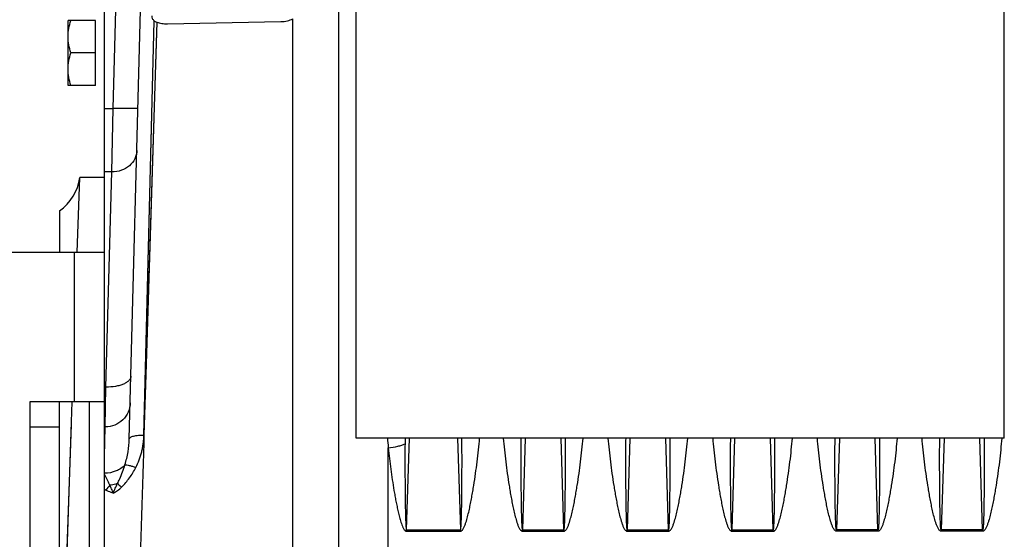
# Model space of a CAD drawing. Extents: x -1709 to 1181, y 8 to 1580.
# Tile 24 of 70: x -1031 to -834, y 829 to 933. Entities that reach past the tile are written whole.
import ezdxf

# ---------------------------------------------------------------- set-up
doc = ezdxf.new("R2010")
doc.units = 0
doc.header["$LTSCALE"] = 65.395
doc.layers.get('0').update_dxf_attribs({"linetype": 'CONTINUOUS'})

msp = doc.modelspace()

# ---------------------------------------------------------------- linework, layer by layer
at = {"color": 3, "linetype": 'CONTINUOUS'}
for p, q in [((-833.63, 848.91), (-833.63, 966.53)), ((-963.63, 848.91), (-963.63, 961.17)), ((-833.63, 848.91), (-963.63, 848.91))]:
    msp.add_line(p, q, dxfattribs=at)
at = {"color": 9, "linetype": 'CONTINUOUS'}
for p, q in [((-967.2, 948.15), (-967.2, 770.73)), ((-1012.41, 915.05), (-1011.72, 938.51)), ((-1006.2, 849.51), (-1004.19, 932.63)), ((-1003.62, 932.33), (-1006.2, 849.51)), ((-976.32, 806.41), (-976.32, 933.01)), ((-1014.13, 915.05), (-1012.41, 915.05)), ((-1012.63, 902.3), (-1012.41, 915.05)), ((-1012.63, 902.3), (-1014.13, 902.3)), ((-1013.82, 859.14), (-1012.63, 902.3)), ((-1020.13, 856.16), (-1020.13, 886.16)), ((-953.83, 848.91), (-953.84, 847.76)), ((-953.83, 848.91), (-953.84, 847.76)), ((-953.53, 830.5), (-952.97, 848.91)), ((-943.3, 848.91), (-942.73, 830.5)), ((-929.72, 848.91), (-930.28, 830.5)), ((-921.98, 830.5), (-922.55, 848.91)), ((-908.72, 848.91), (-909.28, 830.5)), ((-900.98, 830.5), (-901.55, 848.91)), ((-887.72, 848.91), (-888.28, 830.5)), ((-879.98, 830.5), (-880.55, 848.91)), ((-866.72, 848.91), (-867.28, 830.5)), ((-858.98, 830.5), (-859.55, 848.91)), ((-845.72, 848.91), (-846.28, 830.5)), ((-837.98, 830.5), (-838.55, 848.91)), ((-957.2, 765.26), (-957.2, 846.98))]:
    msp.add_line(p, q, dxfattribs=at)
at = {"color": 6, "linetype": 'CONTINUOUS'}
for p, q in [((-1014.13, 886.16), (-1014.13, 941.64)), ((-1009.15, 848.74), (-1006.8, 938.3)), ((-1021.43, 919.66), (-1021.43, 932.66)), ((-1015.93, 932.66), (-1021.43, 932.66)), ((-1015.93, 926.16), (-1020.85, 926.16)), ((-1015.93, 919.66), (-1021.43, 919.66)), ((-1019.57, 886.16), (-1019.05, 901.16)), ((-1014.13, 901.16), (-1019.05, 901.16)), ((-1023.13, 894.5), (-1023.13, 886.16)), ((-1023.13, 766.16), (-1023.13, 856.16)), ((-1022.05, 813.96), (-1020.6, 856.16)), ((-1029.13, 851.16), (-1023.13, 851.16)), ((-1014.13, 851.16), (-1013.96, 851.16))]:
    msp.add_line(p, q, dxfattribs=at)
at = {"color": 2, "linetype": 'CONTINUOUS'}
for p, q in [((-1015.93, 919.66), (-1015.93, 932.66)), ((-1001.49, 932), (-978.74, 932.45)), ((-1013.82, 859.14), (-1014.13, 859.14)), ((-1013.96, 851.14), (-1013.82, 859.14)), ((-1014.13, 845.2), (-1013.96, 851.14)), ((-1014.09, 846.49), (-1013.96, 851.14)), ((-1014.13, 845.2), (-1014.09, 846.49)), ((-953.53, 830.23), (-953.53, 830.5)), ((-953.53, 830.5), (-942.73, 830.5)), ((-953.53, 830.23), (-942.73, 830.23)), ((-942.73, 830.23), (-942.73, 830.5)), ((-930.28, 830.23), (-930.28, 830.5)), ((-930.28, 830.5), (-921.98, 830.5)), ((-930.28, 830.23), (-921.98, 830.23)), ((-921.98, 830.23), (-921.98, 830.5)), ((-909.28, 830.23), (-909.28, 830.5)), ((-909.28, 830.5), (-900.98, 830.5)), ((-909.28, 830.23), (-900.98, 830.23)), ((-900.98, 830.23), (-900.98, 830.5)), ((-888.28, 830.23), (-888.28, 830.5)), ((-888.28, 830.5), (-879.98, 830.5)), ((-888.28, 830.23), (-879.98, 830.23)), ((-879.98, 830.23), (-879.98, 830.5)), ((-867.28, 830.5), (-867.28, 830.23)), ((-858.98, 830.5), (-867.28, 830.5)), ((-858.98, 830.23), (-867.28, 830.23)), ((-858.98, 830.5), (-858.98, 830.23)), ((-837.98, 830.5), (-846.28, 830.5)), ((-846.28, 830.5), (-846.28, 830.23)), ((-837.98, 830.23), (-846.28, 830.23)), ((-837.98, 830.5), (-837.98, 830.23))]:
    msp.add_line(p, q, dxfattribs=at)
at = {"color": 7, "linetype": 'CONTINUOUS'}
for p, q in [((-1014.13, 886.16), (-1169.13, 886.16)), ((-1014.13, 826.97), (-1014.13, 886.16)), ((-1029.13, 856.16), (-1029.13, 766.16)), ((-1014.13, 856.16), (-1029.13, 856.16)), ((-1017.13, 766.16), (-1017.13, 856.16))]:
    msp.add_line(p, q, dxfattribs=at)
at = {"color": 9, "linetype": 'CONTINUOUS'}
for points in [[(-1006.2, 849.51), (-1006.11, 853.07), (-1006.03, 856.6), (-1005.95, 860.09), (-1004.19, 932.63)], [(-1003.62, 932.33), (-1003.68, 930.36), (-1005.82, 861.61)], [(-1005.82, 861.61), (-1005.94, 857.62), (-1006.07, 853.59), (-1006.2, 849.51)]]:
    msp.add_lwpolyline(points, dxfattribs=at)
at = {"color": 6, "linetype": 'CONTINUOUS'}
msp.add_lwpolyline([(-1021.95, 816.97), (-1021.74, 822.97), (-1020.75, 851.63)], dxfattribs=at)
msp.add_arc((-1028.94, 902.63), 10, 305.533, 351.5179, dxfattribs=at)
at = {"color": 9, "linetype": 'CONTINUOUS'}
for centre, radius, start, end in [((-837.04, 858.04), 120.67, 184.3393, 185.2596), ((-1009.05, 835.52), 5.61, 135.7119, 148.231), ((-1003.41, 856.53), 20.84, 239.0408, 240.0383)]:
    msp.add_arc(centre, radius, start, end, dxfattribs=at)
at = {"color": 6, "linetype": 'CONTINUOUS'}
for points, knots in [([(-1021.43, 929.41), (-1021.43, 929.96), (-1021.32, 931.07), (-1021.03, 932.13), (-1020.85, 932.66)], [0, 0, 0, 0, 0.498127, 1, 1, 1, 1]), ([(-1020.85, 926.16), (-1021.03, 926.69), (-1021.32, 927.75), (-1021.43, 928.86), (-1021.43, 929.41)], [0, 0, 0, 0, 0.501873, 1, 1, 1, 1]), ([(-1021.43, 922.91), (-1021.43, 923.46), (-1021.32, 924.57), (-1021.03, 925.63), (-1020.85, 926.16)], [0, 0, 0, 0, 0.498127, 1, 1, 1, 1]), ([(-1020.85, 919.66), (-1021.03, 920.19), (-1021.32, 921.25), (-1021.43, 922.36), (-1021.43, 922.91)], [0, 0, 0, 0, 0.501873, 1, 1, 1, 1])]:
    msp.add_open_spline(points, degree=3, knots=knots, dxfattribs=at)
at = {"color": 2, "linetype": 'CONTINUOUS'}
for points, knots in [([(-1004.62, 933.58), (-1004.63, 933.42), (-1004.56, 933.05), (-1004.33, 932.76), (-1004.19, 932.63)], [0, 0, 0, 0, 0.465546, 1, 1, 1, 1]), ([(-1004.19, 932.63), (-1004.15, 932.6), (-1003.97, 932.49), (-1003.77, 932.4), (-1003.62, 932.33)], [0, 0, 0, 0, 0.229886, 1, 1, 1, 1]), ([(-1003.62, 932.33), (-1003.3, 932.21), (-1002.6, 932.04), (-1001.87, 931.99), (-1001.49, 932)], [0, 0, 0, 0, 0.472234, 1, 1, 1, 1]), ([(-978.74, 932.45), (-978.3, 932.46), (-977.46, 932.56), (-976.66, 932.83), (-976.32, 933.01)], [0, 0, 0, 0, 0.537495, 1, 1, 1, 1]), ([(-1011.5, 839.79), (-1011.62, 839.75), (-1012.13, 839.59), (-1012.66, 839.49), (-1013.06, 839.44)], [0, 0, 0, 0, 0.239086, 1, 1, 1, 1]), ([(-1012.38, 837.86), (-1012.46, 838.15), (-1012.66, 838.69), (-1012.93, 839.2), (-1013.06, 839.44)], [0, 0, 0, 0, 0.518971, 1, 1, 1, 1]), ([(-1012.38, 837.86), (-1012.27, 838.2), (-1011.97, 838.84), (-1011.65, 839.47), (-1011.5, 839.79)], [0, 0, 0, 0, 0.502485, 1, 1, 1, 1])]:
    msp.add_open_spline(points, degree=3, knots=knots, dxfattribs=at)
at = {"color": 9, "linetype": 'CONTINUOUS'}
for points, knots in [([(-1007.41, 915.1), (-1007.41, 915.09), (-1007.45, 915.07), (-1007.52, 915.06), (-1007.64, 915.05), (-1007.81, 915.04), (-1008.02, 915.03), (-1008.27, 915.02), (-1008.56, 915.01), (-1009.02, 915.01), (-1009.67, 915.01), (-1010.52, 915.02), (-1011.45, 915.03), (-1012.08, 915.04), (-1012.41, 915.05)], [0, 0, 0, 0, 0.005889, 0.020643, 0.044656, 0.077791, 0.119759, 0.17017, 0.228551, 0.294345, 0.445584, 0.618108, 0.805299, 1, 1, 1, 1]), ([(-1007.63, 906.6), (-1007.65, 906.03), (-1007.94, 904.86), (-1009.08, 903.43), (-1010.72, 902.51), (-1011.99, 902.3), (-1012.63, 902.3)], [0, 0, 0, 0, 0.235919, 0.480227, 0.736059, 1, 1, 1, 1]), ([(-1008.82, 861.34), (-1008.82, 861.18), (-1008.9, 860.86), (-1009.22, 860.42), (-1009.7, 860.04), (-1010.32, 859.71), (-1011.08, 859.45), (-1012.25, 859.19), (-1013.18, 859.13), (-1013.82, 859.14)], [0, 0, 0, 0, 0.078386, 0.166258, 0.269411, 0.389674, 0.526115, 0.676039, 1, 1, 1, 1]), ([(-1008.96, 856), (-1008.97, 855.36), (-1009.26, 854.08), (-1010.38, 852.46), (-1012.02, 851.39), (-1013.32, 851.14), (-1013.96, 851.14)], [0, 0, 0, 0, 0.249931, 0.499902, 0.74993, 1, 1, 1, 1]), ([(-1009.15, 848.74), (-1009.15, 848.8), (-1009.09, 848.93), (-1008.9, 849.08), (-1008.62, 849.21), (-1008.26, 849.33), (-1007.82, 849.42), (-1007.13, 849.5), (-1006.58, 849.52), (-1006.2, 849.51)], [0, 0, 0, 0, 0.054082, 0.125676, 0.221611, 0.342262, 0.48508, 0.6459, 1, 1, 1, 1]), ([(-1007.84, 843), (-1007.59, 843.5), (-1007.13, 844.54), (-1006.72, 845.88), (-1006.47, 846.97), (-1006.34, 847.8), (-1006.25, 848.62), (-1006.2, 849.18), (-1006.2, 849.45)], [0, 0, 0, 0, 0.252763, 0.503401, 0.628089, 0.752383, 0.876346, 1, 1, 1, 1]), ([(-1006.2, 849.45), (-1006.28, 846.7), (-1006.45, 841.17), (-1006.8, 829.98), (-1007.06, 821.54), (-1007.24, 815.89)], [0, 0, 0, 0, 0.245691, 0.494914, 1, 1, 1, 1]), ([(-1006.2, 849.45), (-1006.2, 849.46), (-1006.2, 849.48), (-1006.2, 849.5), (-1006.2, 849.51)], [0, 0, 0, 0, 0.499964, 1, 1, 1, 1]), ([(-1010.02, 843.56), (-1009.75, 844.4), (-1009.35, 846.12), (-1009.17, 847.88), (-1009.15, 848.74)], [0, 0, 0, 0, 0.505865, 1, 1, 1, 1]), ([(-957.2, 846.98), (-956.56, 847.04), (-955.64, 847.17), (-954.52, 847.48), (-954.05, 847.66), (-953.84, 847.76)], [0, 0, 0, 0, 0.560067, 0.801929, 1, 1, 1, 1]), ([(-953.84, 847.76), (-953.85, 847.04), (-953.85, 845.6), (-953.85, 843.45), (-953.85, 841.65), (-953.84, 840.21), (-953.83, 839.13), (-953.82, 838.05), (-953.81, 836.97), (-953.8, 835.88), (-953.78, 834.98), (-953.77, 834.26), (-953.76, 833.72), (-953.74, 833.18), (-953.73, 832.64), (-953.71, 832.19), (-953.69, 831.83), (-953.68, 831.56), (-953.67, 831.34), (-953.65, 831.16), (-953.64, 831.02), (-953.63, 830.89), (-953.62, 830.78), (-953.6, 830.69), (-953.59, 830.62), (-953.58, 830.57), (-953.56, 830.53), (-953.55, 830.5), (-953.53, 830.5)], [0, 0, 0, 0, 0.12487, 0.249783, 0.374736, 0.437228, 0.499729, 0.56224, 0.62476, 0.68729, 0.749828, 0.7811, 0.812375, 0.843652, 0.874931, 0.906212, 0.921853, 0.937495, 0.953138, 0.960959, 0.968781, 0.976602, 0.984424, 0.988336, 0.992246, 0.996157, 0.998115, 1, 1, 1, 1]), ([(-942.73, 830.23), (-942.68, 830.23), (-942.57, 830.25), (-942.4, 830.37), (-942.23, 830.57), (-942.08, 830.83), (-941.9, 831.2), (-941.72, 831.67), (-941.47, 832.45), (-941.21, 833.43), (-940.93, 834.62), (-940.68, 835.81), (-940.46, 837), (-940.24, 838.2), (-939.98, 839.79), (-939.68, 841.77), (-939.36, 844.16), (-939.1, 846.53), (-938.95, 848.12), (-938.88, 848.91)], [0, 0, 0, 0, 0.007936, 0.015879, 0.031715, 0.047554, 0.063384, 0.095009, 0.126608, 0.189726, 0.25275, 0.315675, 0.378498, 0.441214, 0.503818, 0.628669, 0.753011, 0.876803, 1, 1, 1, 1]), ([(-942.73, 830.5), (-942.72, 830.5), (-942.7, 830.53), (-942.68, 830.57), (-942.67, 830.63), (-942.66, 830.7), (-942.64, 830.8), (-942.63, 830.92), (-942.62, 831.06), (-942.61, 831.2), (-942.59, 831.39), (-942.58, 831.63), (-942.56, 831.92), (-942.55, 832.31), (-942.53, 832.79), (-942.52, 833.36), (-942.5, 833.94), (-942.49, 834.52), (-942.47, 835.28), (-942.46, 836.24), (-942.45, 837.4), (-942.43, 838.55), (-942.42, 839.7), (-942.42, 840.85), (-942.41, 842.39), (-942.41, 844.31), (-942.41, 846.61), (-942.42, 848.14), (-942.43, 848.91)], [0, 0, 0, 0, 0.001881, 0.003839, 0.00775, 0.011661, 0.015573, 0.023395, 0.031218, 0.03904, 0.046862, 0.062506, 0.078149, 0.093792, 0.125075, 0.156356, 0.187635, 0.218912, 0.250186, 0.312727, 0.375259, 0.437781, 0.500292, 0.562794, 0.625285, 0.750235, 0.87514, 1, 1, 1, 1]), ([(-934.13, 848.91), (-934.06, 848.12), (-933.92, 846.53), (-933.65, 844.16), (-933.33, 841.77), (-933.03, 839.79), (-932.77, 838.2), (-932.56, 837), (-932.33, 835.81), (-932.08, 834.62), (-931.81, 833.43), (-931.54, 832.45), (-931.29, 831.67), (-931.11, 831.2), (-930.93, 830.83), (-930.78, 830.57), (-930.61, 830.37), (-930.44, 830.25), (-930.34, 830.23), (-930.28, 830.23)], [0, 0, 0, 0, 0.123198, 0.246989, 0.371332, 0.496183, 0.558787, 0.621503, 0.684326, 0.747251, 0.810275, 0.873394, 0.904993, 0.936618, 0.952447, 0.968287, 0.984122, 0.992065, 1, 1, 1, 1]), ([(-930.58, 848.91), (-930.59, 848.14), (-930.6, 846.61), (-930.6, 844.31), (-930.6, 842.39), (-930.59, 840.85), (-930.59, 839.7), (-930.58, 838.55), (-930.57, 837.4), (-930.55, 836.24), (-930.54, 835.28), (-930.52, 834.52), (-930.51, 833.94), (-930.5, 833.36), (-930.48, 832.79), (-930.46, 832.31), (-930.45, 831.92), (-930.43, 831.63), (-930.42, 831.39), (-930.41, 831.2), (-930.4, 831.06), (-930.38, 830.92), (-930.37, 830.8), (-930.36, 830.7), (-930.34, 830.63), (-930.33, 830.57), (-930.31, 830.53), (-930.3, 830.5), (-930.28, 830.5)], [0, 0, 0, 0, 0.12486, 0.249766, 0.374716, 0.437207, 0.499708, 0.56222, 0.624742, 0.687274, 0.749815, 0.78109, 0.812366, 0.843645, 0.874926, 0.90621, 0.921852, 0.937496, 0.953139, 0.960961, 0.968784, 0.976606, 0.984429, 0.98834, 0.992251, 0.996163, 0.99812, 1, 1, 1, 1]), ([(-921.98, 830.5), (-921.97, 830.5), (-921.95, 830.53), (-921.93, 830.57), (-921.92, 830.63), (-921.91, 830.7), (-921.89, 830.8), (-921.88, 830.92), (-921.87, 831.06), (-921.86, 831.2), (-921.84, 831.39), (-921.83, 831.63), (-921.81, 831.92), (-921.8, 832.31), (-921.78, 832.79), (-921.77, 833.36), (-921.75, 833.94), (-921.74, 834.52), (-921.72, 835.28), (-921.71, 836.24), (-921.7, 837.4), (-921.68, 838.55), (-921.67, 839.7), (-921.67, 840.85), (-921.66, 842.39), (-921.66, 844.31), (-921.66, 846.61), (-921.67, 848.14), (-921.68, 848.91)], [0, 0, 0, 0, 0.001881, 0.003839, 0.00775, 0.011661, 0.015573, 0.023395, 0.031218, 0.03904, 0.046862, 0.062506, 0.078149, 0.093792, 0.125075, 0.156356, 0.187635, 0.218912, 0.250186, 0.312727, 0.375259, 0.437781, 0.500292, 0.562794, 0.625285, 0.750235, 0.87514, 1, 1, 1, 1]), ([(-921.98, 830.23), (-921.93, 830.23), (-921.82, 830.25), (-921.65, 830.37), (-921.48, 830.57), (-921.33, 830.83), (-921.15, 831.2), (-920.97, 831.67), (-920.72, 832.45), (-920.46, 833.43), (-920.18, 834.62), (-919.93, 835.81), (-919.71, 837), (-919.49, 838.2), (-919.23, 839.79), (-918.93, 841.77), (-918.61, 844.16), (-918.35, 846.53), (-918.2, 848.12), (-918.13, 848.91)], [0, 0, 0, 0, 0.007936, 0.015879, 0.031715, 0.047554, 0.063384, 0.095009, 0.126608, 0.189726, 0.25275, 0.315675, 0.378498, 0.441214, 0.503818, 0.628669, 0.753011, 0.876803, 1, 1, 1, 1]), ([(-913.13, 848.91), (-913.06, 848.12), (-912.92, 846.53), (-912.65, 844.16), (-912.33, 841.77), (-912.03, 839.79), (-911.77, 838.2), (-911.56, 837), (-911.33, 835.81), (-911.08, 834.62), (-910.81, 833.43), (-910.54, 832.45), (-910.29, 831.67), (-910.11, 831.2), (-909.93, 830.83), (-909.78, 830.57), (-909.61, 830.37), (-909.44, 830.25), (-909.34, 830.23), (-909.28, 830.23)], [0, 0, 0, 0, 0.123198, 0.24699, 0.371334, 0.496186, 0.55879, 0.621506, 0.68433, 0.747255, 0.81028, 0.873399, 0.904998, 0.936623, 0.952452, 0.968292, 0.984125, 0.992065, 1, 1, 1, 1]), ([(-909.58, 848.91), (-909.59, 848.14), (-909.6, 846.61), (-909.6, 844.31), (-909.6, 842.39), (-909.59, 840.85), (-909.59, 839.7), (-909.58, 838.55), (-909.57, 837.4), (-909.55, 836.24), (-909.54, 835.28), (-909.52, 834.52), (-909.51, 833.94), (-909.5, 833.36), (-909.48, 832.79), (-909.46, 832.31), (-909.45, 831.92), (-909.43, 831.63), (-909.42, 831.39), (-909.41, 831.2), (-909.4, 831.06), (-909.38, 830.92), (-909.37, 830.8), (-909.36, 830.7), (-909.34, 830.63), (-909.33, 830.57), (-909.31, 830.53), (-909.3, 830.5), (-909.28, 830.5)], [0, 0, 0, 0, 0.12486, 0.249766, 0.374717, 0.437208, 0.49971, 0.562222, 0.624744, 0.687276, 0.749817, 0.781091, 0.812368, 0.843647, 0.874928, 0.906212, 0.921855, 0.937498, 0.953142, 0.960964, 0.968786, 0.976608, 0.984431, 0.988342, 0.992254, 0.996165, 0.998121, 1, 1, 1, 1]), ([(-900.98, 830.23), (-900.93, 830.23), (-900.82, 830.25), (-900.65, 830.37), (-900.48, 830.57), (-900.33, 830.83), (-900.15, 831.2), (-899.97, 831.67), (-899.72, 832.45), (-899.46, 833.43), (-899.18, 834.62), (-898.93, 835.81), (-898.71, 837), (-898.49, 838.2), (-898.23, 839.79), (-897.93, 841.77), (-897.61, 844.16), (-897.35, 846.53), (-897.2, 848.12), (-897.13, 848.91)], [0, 0, 0, 0, 0.007935, 0.015876, 0.031709, 0.047548, 0.063378, 0.095003, 0.126602, 0.189721, 0.252745, 0.315671, 0.378494, 0.44121, 0.503815, 0.628666, 0.75301, 0.876802, 1, 1, 1, 1]), ([(-900.98, 830.5), (-900.97, 830.5), (-900.95, 830.53), (-900.93, 830.57), (-900.92, 830.63), (-900.91, 830.7), (-900.89, 830.8), (-900.88, 830.92), (-900.87, 831.06), (-900.86, 831.2), (-900.84, 831.39), (-900.83, 831.63), (-900.81, 831.92), (-900.8, 832.31), (-900.78, 832.79), (-900.77, 833.36), (-900.75, 833.94), (-900.74, 834.52), (-900.72, 835.28), (-900.71, 836.24), (-900.7, 837.4), (-900.68, 838.55), (-900.67, 839.7), (-900.67, 840.85), (-900.66, 842.39), (-900.66, 844.31), (-900.66, 846.61), (-900.67, 848.14), (-900.68, 848.91)], [0, 0, 0, 0, 0.001879, 0.003835, 0.007746, 0.011657, 0.015569, 0.023391, 0.031214, 0.039036, 0.046858, 0.062502, 0.078145, 0.093788, 0.125072, 0.156353, 0.187632, 0.218908, 0.250183, 0.312724, 0.375256, 0.437778, 0.50029, 0.562792, 0.625283, 0.750234, 0.87514, 1, 1, 1, 1]), ([(-892.13, 848.91), (-892.06, 848.12), (-891.92, 846.53), (-891.65, 844.16), (-891.33, 841.77), (-891.03, 839.79), (-890.77, 838.2), (-890.56, 837), (-890.33, 835.81), (-890.08, 834.62), (-889.81, 833.43), (-889.54, 832.45), (-889.29, 831.67), (-889.11, 831.2), (-888.93, 830.83), (-888.78, 830.57), (-888.61, 830.37), (-888.44, 830.25), (-888.34, 830.23), (-888.28, 830.23)], [0, 0, 0, 0, 0.123198, 0.246989, 0.371332, 0.496183, 0.558787, 0.621503, 0.684326, 0.747251, 0.810275, 0.873394, 0.904993, 0.936618, 0.952447, 0.968287, 0.984122, 0.992065, 1, 1, 1, 1]), ([(-888.58, 848.91), (-888.59, 848.14), (-888.6, 846.61), (-888.6, 844.31), (-888.6, 842.39), (-888.59, 840.85), (-888.59, 839.7), (-888.58, 838.55), (-888.57, 837.4), (-888.55, 836.24), (-888.54, 835.28), (-888.52, 834.52), (-888.51, 833.94), (-888.5, 833.36), (-888.48, 832.79), (-888.46, 832.31), (-888.45, 831.92), (-888.43, 831.63), (-888.42, 831.39), (-888.41, 831.2), (-888.4, 831.06), (-888.38, 830.92), (-888.37, 830.8), (-888.36, 830.7), (-888.34, 830.63), (-888.33, 830.57), (-888.31, 830.53), (-888.3, 830.5), (-888.28, 830.5)], [0, 0, 0, 0, 0.12486, 0.249766, 0.374716, 0.437207, 0.499708, 0.56222, 0.624742, 0.687274, 0.749815, 0.78109, 0.812366, 0.843645, 0.874926, 0.90621, 0.921852, 0.937496, 0.953139, 0.960961, 0.968784, 0.976606, 0.984429, 0.98834, 0.992251, 0.996163, 0.99812, 1, 1, 1, 1]), ([(-879.98, 830.5), (-879.97, 830.5), (-879.95, 830.53), (-879.93, 830.57), (-879.92, 830.63), (-879.91, 830.7), (-879.89, 830.8), (-879.88, 830.92), (-879.87, 831.06), (-879.86, 831.2), (-879.84, 831.39), (-879.83, 831.63), (-879.81, 831.92), (-879.8, 832.31), (-879.78, 832.79), (-879.77, 833.36), (-879.75, 833.94), (-879.74, 834.52), (-879.72, 835.28), (-879.71, 836.24), (-879.7, 837.4), (-879.68, 838.55), (-879.67, 839.7), (-879.67, 840.85), (-879.66, 842.39), (-879.66, 844.31), (-879.66, 846.61), (-879.67, 848.14), (-879.68, 848.91)], [0, 0, 0, 0, 0.001881, 0.003839, 0.00775, 0.011661, 0.015573, 0.023395, 0.031218, 0.03904, 0.046862, 0.062506, 0.078149, 0.093792, 0.125075, 0.156356, 0.187635, 0.218912, 0.250186, 0.312727, 0.375259, 0.437781, 0.500292, 0.562794, 0.625285, 0.750235, 0.87514, 1, 1, 1, 1]), ([(-879.98, 830.23), (-879.93, 830.23), (-879.82, 830.25), (-879.65, 830.37), (-879.48, 830.57), (-879.33, 830.83), (-879.15, 831.2), (-878.97, 831.67), (-878.72, 832.45), (-878.46, 833.43), (-878.18, 834.62), (-877.93, 835.81), (-877.71, 837), (-877.49, 838.2), (-877.23, 839.79), (-876.93, 841.77), (-876.61, 844.16), (-876.35, 846.53), (-876.2, 848.12), (-876.13, 848.91)], [0, 0, 0, 0, 0.007936, 0.015879, 0.031715, 0.047554, 0.063384, 0.095009, 0.126608, 0.189726, 0.25275, 0.315675, 0.378498, 0.441214, 0.503818, 0.628669, 0.753011, 0.876803, 1, 1, 1, 1]), ([(-867.28, 830.23), (-867.34, 830.23), (-867.44, 830.25), (-867.61, 830.37), (-867.78, 830.57), (-867.93, 830.83), (-868.11, 831.2), (-868.29, 831.67), (-868.54, 832.45), (-868.81, 833.43), (-869.08, 834.62), (-869.33, 835.81), (-869.56, 837), (-869.77, 838.2), (-870.03, 839.79), (-870.33, 841.77), (-870.65, 844.16), (-870.92, 846.53), (-871.06, 848.12), (-871.13, 848.91)], [0, 0, 0, 0, 0.007935, 0.015878, 0.031713, 0.047553, 0.063382, 0.095007, 0.126607, 0.189725, 0.252749, 0.315675, 0.378497, 0.441213, 0.503818, 0.628669, 0.753011, 0.876803, 1, 1, 1, 1]), ([(-867.28, 830.5), (-867.3, 830.5), (-867.31, 830.53), (-867.33, 830.57), (-867.34, 830.63), (-867.36, 830.7), (-867.37, 830.8), (-867.38, 830.92), (-867.4, 831.06), (-867.41, 831.2), (-867.42, 831.39), (-867.43, 831.63), (-867.45, 831.92), (-867.46, 832.31), (-867.48, 832.79), (-867.5, 833.36), (-867.51, 833.94), (-867.52, 834.52), (-867.54, 835.28), (-867.55, 836.24), (-867.57, 837.4), (-867.58, 838.55), (-867.59, 839.7), (-867.59, 840.85), (-867.6, 842.39), (-867.6, 844.31), (-867.6, 846.61), (-867.59, 848.14), (-867.58, 848.91)], [0, 0, 0, 0, 0.001881, 0.003838, 0.00775, 0.011661, 0.015572, 0.023395, 0.031217, 0.03904, 0.046862, 0.062505, 0.078149, 0.093791, 0.125075, 0.156356, 0.187635, 0.218911, 0.250185, 0.312727, 0.375258, 0.43778, 0.500292, 0.562794, 0.625285, 0.750235, 0.87514, 1, 1, 1, 1]), ([(-858.68, 848.91), (-858.67, 848.14), (-858.66, 846.61), (-858.66, 844.31), (-858.66, 842.39), (-858.67, 840.85), (-858.67, 839.7), (-858.68, 838.55), (-858.7, 837.4), (-858.71, 836.24), (-858.72, 835.28), (-858.74, 834.52), (-858.75, 833.94), (-858.77, 833.36), (-858.78, 832.79), (-858.8, 832.31), (-858.81, 831.92), (-858.83, 831.63), (-858.84, 831.39), (-858.86, 831.2), (-858.87, 831.06), (-858.88, 830.92), (-858.89, 830.8), (-858.91, 830.7), (-858.92, 830.63), (-858.93, 830.57), (-858.95, 830.53), (-858.97, 830.5), (-858.98, 830.5)], [0, 0, 0, 0, 0.12486, 0.249766, 0.374716, 0.437208, 0.499709, 0.562221, 0.624743, 0.687275, 0.749817, 0.781091, 0.812368, 0.843647, 0.874928, 0.906211, 0.921854, 0.937497, 0.953141, 0.960963, 0.968785, 0.976608, 0.98443, 0.988342, 0.992253, 0.996164, 0.99812, 1, 1, 1, 1]), ([(-855.13, 848.91), (-855.2, 848.12), (-855.35, 846.53), (-855.61, 844.16), (-855.93, 841.77), (-856.23, 839.79), (-856.49, 838.2), (-856.71, 837), (-856.93, 835.81), (-857.18, 834.62), (-857.46, 833.43), (-857.72, 832.45), (-857.97, 831.67), (-858.15, 831.2), (-858.33, 830.83), (-858.48, 830.57), (-858.65, 830.37), (-858.82, 830.25), (-858.93, 830.23), (-858.98, 830.23)], [0, 0, 0, 0, 0.123198, 0.24699, 0.371334, 0.496186, 0.558791, 0.621507, 0.68433, 0.747256, 0.810281, 0.8734, 0.904999, 0.936624, 0.952453, 0.968292, 0.984125, 0.992065, 1, 1, 1, 1]), ([(-846.28, 830.23), (-846.34, 830.23), (-846.44, 830.25), (-846.61, 830.37), (-846.78, 830.57), (-846.93, 830.83), (-847.11, 831.2), (-847.29, 831.67), (-847.54, 832.45), (-847.81, 833.43), (-848.08, 834.62), (-848.33, 835.81), (-848.56, 837), (-848.77, 838.2), (-849.03, 839.79), (-849.33, 841.77), (-849.65, 844.16), (-849.92, 846.53), (-850.06, 848.12), (-850.13, 848.91)], [0, 0, 0, 0, 0.007935, 0.015878, 0.031713, 0.047553, 0.063382, 0.095007, 0.126607, 0.189725, 0.252749, 0.315675, 0.378497, 0.441213, 0.503818, 0.628669, 0.753011, 0.876803, 1, 1, 1, 1]), ([(-846.28, 830.5), (-846.3, 830.5), (-846.31, 830.53), (-846.33, 830.57), (-846.34, 830.63), (-846.36, 830.7), (-846.37, 830.8), (-846.38, 830.92), (-846.4, 831.06), (-846.41, 831.2), (-846.42, 831.39), (-846.43, 831.63), (-846.45, 831.92), (-846.46, 832.31), (-846.48, 832.79), (-846.5, 833.36), (-846.51, 833.94), (-846.52, 834.52), (-846.54, 835.28), (-846.55, 836.24), (-846.57, 837.4), (-846.58, 838.55), (-846.59, 839.7), (-846.59, 840.85), (-846.6, 842.39), (-846.6, 844.31), (-846.6, 846.61), (-846.59, 848.14), (-846.58, 848.91)], [0, 0, 0, 0, 0.001881, 0.003838, 0.00775, 0.011661, 0.015572, 0.023395, 0.031217, 0.03904, 0.046862, 0.062505, 0.078149, 0.093791, 0.125075, 0.156356, 0.187635, 0.218911, 0.250185, 0.312727, 0.375258, 0.43778, 0.500292, 0.562794, 0.625285, 0.750235, 0.87514, 1, 1, 1, 1]), ([(-837.68, 848.91), (-837.67, 848.14), (-837.66, 846.61), (-837.66, 844.31), (-837.66, 842.39), (-837.67, 840.85), (-837.67, 839.7), (-837.68, 838.55), (-837.7, 837.4), (-837.71, 836.24), (-837.72, 835.28), (-837.74, 834.52), (-837.75, 833.94), (-837.77, 833.36), (-837.78, 832.79), (-837.8, 832.31), (-837.81, 831.92), (-837.83, 831.63), (-837.84, 831.39), (-837.86, 831.2), (-837.87, 831.06), (-837.88, 830.92), (-837.89, 830.8), (-837.91, 830.7), (-837.92, 830.63), (-837.93, 830.57), (-837.95, 830.53), (-837.97, 830.5), (-837.98, 830.5)], [0, 0, 0, 0, 0.12486, 0.249766, 0.374716, 0.437208, 0.499709, 0.562221, 0.624743, 0.687275, 0.749817, 0.781091, 0.812368, 0.843647, 0.874928, 0.906211, 0.921854, 0.937497, 0.953141, 0.960963, 0.968785, 0.976608, 0.98443, 0.988342, 0.992253, 0.996164, 0.99812, 1, 1, 1, 1]), ([(-834.13, 848.91), (-834.2, 848.12), (-834.35, 846.53), (-834.61, 844.16), (-834.93, 841.77), (-835.23, 839.79), (-835.49, 838.2), (-835.71, 837), (-835.93, 835.81), (-836.18, 834.62), (-836.46, 833.43), (-836.72, 832.45), (-836.97, 831.67), (-837.15, 831.2), (-837.33, 830.83), (-837.48, 830.57), (-837.65, 830.37), (-837.82, 830.25), (-837.93, 830.23), (-837.98, 830.23)], [0, 0, 0, 0, 0.123198, 0.24699, 0.371334, 0.496186, 0.558791, 0.621507, 0.68433, 0.747256, 0.810281, 0.8734, 0.904999, 0.936624, 0.952453, 0.968292, 0.984125, 0.992065, 1, 1, 1, 1]), ([(-957.2, 846.98), (-957.13, 846.27), (-956.98, 844.84), (-956.71, 842.7), (-956.4, 840.56), (-956.12, 838.77), (-955.87, 837.34), (-955.67, 836.27), (-955.45, 835.2), (-955.22, 834.13), (-954.96, 833.07), (-954.72, 832.19), (-954.48, 831.5), (-954.31, 831.07), (-954.14, 830.75), (-953.99, 830.52), (-953.81, 830.31), (-953.63, 830.23), (-953.53, 830.23)], [0, 0, 0, 0, 0.12347, 0.247445, 0.371892, 0.496775, 0.559371, 0.622064, 0.68485, 0.747727, 0.810691, 0.87374, 0.905301, 0.936887, 0.952697, 0.968518, 0.984334, 1, 1, 1, 1]), ([(-1010.02, 843.56), (-1010.49, 843.01), (-1011.81, 842.13), (-1013.34, 841.85), (-1014.13, 841.84)], [0, 0, 0, 0, 0.476051, 1, 1, 1, 1]), ([(-1011.5, 839.79), (-1011.35, 840.1), (-1010.81, 841.34), (-1010.33, 842.6), (-1010.02, 843.56)], [0, 0, 0, 0, 0.256187, 1, 1, 1, 1]), ([(-1010.02, 843.56), (-1009.9, 843.57), (-1009.6, 843.53), (-1009.1, 843.42), (-1008.5, 843.24), (-1008.07, 843.08), (-1007.84, 843)], [0, 0, 0, 0, 0.164015, 0.394548, 0.67897, 1, 1, 1, 1]), ([(-1013.06, 839.44), (-1013.15, 839.64), (-1013.5, 840.38), (-1013.86, 841.11), (-1014.13, 841.65)], [0, 0, 0, 0, 0.266387, 1, 1, 1, 1]), ([(-1010.68, 839.08), (-1010.11, 839.65), (-1009.06, 840.89), (-1008.21, 842.28), (-1007.84, 843)], [0, 0, 0, 0, 0.501607, 1, 1, 1, 1]), ([(-1011.5, 839.79), (-1011.44, 839.73), (-1011.17, 839.5), (-1010.9, 839.26), (-1010.68, 839.08)], [0, 0, 0, 0, 0.2215, 1, 1, 1, 1]), ([(-1012.38, 837.86), (-1012.51, 837.9), (-1013, 838.07), (-1013.48, 838.28), (-1013.82, 838.48)], [0, 0, 0, 0, 0.255676, 1, 1, 1, 1]), ([(-1012.38, 837.86), (-1012.22, 837.93), (-1011.92, 838.09), (-1011.34, 838.48), (-1010.94, 838.83), (-1010.68, 839.08)], [0, 0, 0, 0, 0.245019, 0.494447, 1, 1, 1, 1])]:
    msp.add_open_spline(points, degree=3, knots=knots, dxfattribs=at)

doc.saveas('drawing.dxf')
